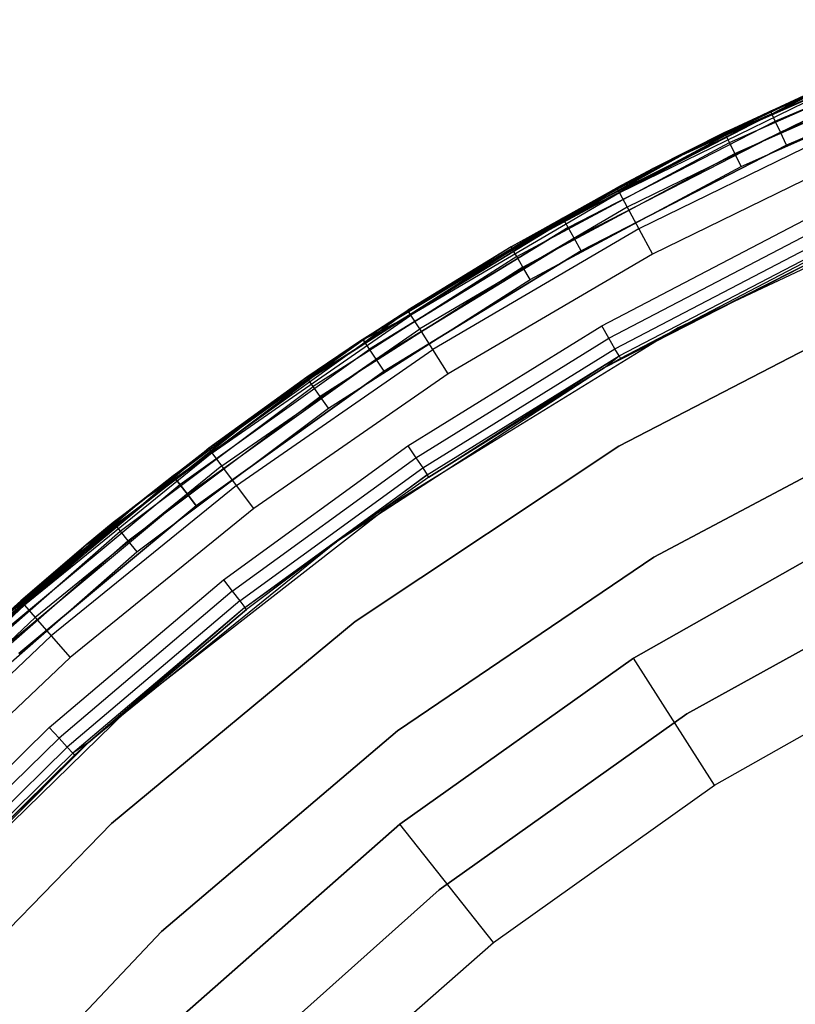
# Model space of a CAD drawing. Extents: x 0.04 to 8.54, y 0.04 to 8.54.
# Tile 25 of 36: x 1.49 to 2.52, y 6.96 to 8.26. Entities that reach past the tile are written whole.
import ezdxf

# ---------------------------------------------------------------- set-up
doc = ezdxf.new("R2010")
doc.units = 0
doc.header["$LTSCALE"] = 2.54
doc.layers.get('0').update_dxf_attribs({"color": 13, "linetype": 'CONTINUOUS'})

# ---------------------------------------------------------------- blocks, each defined once
blk = doc.blocks.new('MURTER_STL')
at = {"color": 0}
for p, q in [((2.775, 8.2628, -7.45), (2.4893, 8.1414, -7.45)), ((2.4893, 8.1414, -6.05), (2.775, 8.2628, -6.05)), ((2.4893, 8.1414, -6.05), (2.775, 8.2628, -6.05)), ((2.775, 8.2628, -7.45), (2.4893, 8.1414, -7.45)), ((2.4909, 8.1379, -6.0309), (2.7763, 8.2592, -6.0309)), ((2.4909, 8.1379, -6.0309), (2.7763, 8.2592, -6.0309)), ((2.4909, 8.1379, -7.4691), (2.7763, 8.2592, -7.4691)), ((2.4909, 8.1379, -7.4691), (2.7763, 8.2592, -7.4691)), ((2.7224, 8.2431, -5.25), (2.4282, 8.113, -5.25)), ((2.7224, 8.2431, -5.25), (2.4282, 8.113, -5.25)), ((2.4299, 8.1095, -5.2691), (2.7239, 8.2395, -5.2691)), ((2.4299, 8.1095, -5.2691), (2.7239, 8.2395, -5.2691)), ((2.4955, 8.1281, -6.0146), (2.7802, 8.2491, -6.0146)), ((2.4955, 8.1281, -6.0146), (2.7802, 8.2491, -6.0146)), ((2.4955, 8.1281, -7.4854), (2.7802, 8.2491, -7.4854)), ((2.4955, 8.1281, -7.4854), (2.7802, 8.2491, -7.4854)), ((2.4346, 8.0998, -5.2854), (2.7279, 8.2295, -5.2854)), ((2.4346, 8.0998, -5.2854), (2.7279, 8.2295, -5.2854)), ((2.5024, 8.1134, -6.0038), (2.786, 8.234, -6.0038)), ((2.5024, 8.1134, -6.0038), (2.786, 8.234, -6.0038)), ((2.5024, 8.1134, -7.4962), (2.786, 8.234, -7.4962)), ((2.5024, 8.1134, -7.4962), (2.786, 8.234, -7.4962)), ((2.4418, 8.0852, -5.2962), (2.7339, 8.2144, -5.2962)), ((2.4418, 8.0852, -5.2962), (2.7339, 8.2144, -5.2962)), ((2.5105, 8.0961, -7.5), (2.7929, 8.2161, -7.5)), ((2.7929, 8.2161, -6), (2.5105, 8.0961, -6)), ((2.7929, 8.2161, -6), (2.5105, 8.0961, -6)), ((2.5105, 8.0961, -7.5), (2.7929, 8.2161, -7.5)), ((2.1999, 7.9919, -5.3), (2.5913, 8.1876, -5.3)), ((2.5913, 8.1876, -6), (2.1999, 7.9919, -6)), ((2.1999, 7.9919, -5.3), (2.5913, 8.1876, -5.3)), ((2.5913, 8.1876, -6), (2.1999, 7.9919, -6)), ((2.4502, 8.068, -5.3), (2.7409, 8.1966, -5.3)), ((2.4502, 8.068, -5.3), (2.7409, 8.1966, -5.3)), ((2.5741, 8.1808, -2.5), (2.2886, 8.0329, -2.4617)), ((2.5741, 8.1808, -2.5), (2.2886, 8.0329, -2.4617)), ((2.5772, 8.1738, -2.4617), (2.2886, 8.0329, -2.4617)), ((2.5772, 8.1738, -2.4617), (2.2886, 8.0329, -2.4617)), ((2.3332, 8.0651, -2.5), (2.5741, 8.1808, -2.5)), ((2.3332, 8.0651, -2.5), (2.5741, 8.1808, -2.5)), ((2.4282, 8.113, -5.25), (2.5741, 8.1808, -2.5)), ((2.4282, 8.113, -5.25), (2.5741, 8.1808, -2.5)), ((2.5859, 8.154, -2.4293), (2.2989, 8.0138, -2.4293)), ((2.5859, 8.154, -2.4293), (2.2989, 8.0138, -2.4293)), ((2.2151, 7.9961, -6.0309), (2.4909, 8.1379, -6.0309)), ((2.2151, 7.9961, -6.0309), (2.4909, 8.1379, -6.0309)), ((2.2151, 7.9961, -7.4691), (2.4909, 8.1379, -7.4691)), ((2.2151, 7.9961, -7.4691), (2.4909, 8.1379, -7.4691)), ((2.4893, 8.1414, -7.45), (2.3931, 8.0948, -7.45)), ((2.3931, 8.0948, -6.05), (2.4893, 8.1414, -6.05)), ((2.3931, 8.0948, -6.05), (2.4893, 8.1414, -6.05)), ((2.4893, 8.1414, -7.45), (2.3931, 8.0948, -7.45)), ((2.3931, 8.0948, -6.05), (2.4909, 8.1379, -6.0309)), ((2.3931, 8.0948, -6.05), (2.4909, 8.1379, -6.0309)), ((2.4909, 8.1379, -7.4691), (2.3931, 8.0948, -7.45)), ((2.4909, 8.1379, -7.4691), (2.3931, 8.0948, -7.45)), ((2.4893, 8.1414, -7.45), (2.4893, 8.1414, -6.05)), ((2.4893, 8.1414, -7.45), (2.4893, 8.1414, -6.05)), ((2.4893, 8.1414, -6.05), (2.4909, 8.1379, -6.0309)), ((2.4893, 8.1414, -6.05), (2.4909, 8.1379, -6.0309)), ((2.4893, 8.1414, -7.45), (2.4909, 8.1379, -7.4691)), ((2.4893, 8.1414, -7.45), (2.4909, 8.1379, -7.4691)), ((2.4955, 8.1281, -6.0146), (2.4909, 8.1379, -6.0309)), ((2.4955, 8.1281, -6.0146), (2.4909, 8.1379, -6.0309)), ((2.4955, 8.1281, -7.4854), (2.4909, 8.1379, -7.4691)), ((2.4955, 8.1281, -7.4854), (2.4909, 8.1379, -7.4691)), ((2.2204, 7.9867, -6.0146), (2.4955, 8.1281, -6.0146)), ((2.2204, 7.9867, -6.0146), (2.4955, 8.1281, -6.0146)), ((2.2204, 7.9867, -7.4854), (2.4955, 8.1281, -7.4854)), ((2.2204, 7.9867, -7.4854), (2.4955, 8.1281, -7.4854)), ((2.5991, 8.1243, -2.4076), (2.3142, 7.9852, -2.4076)), ((2.5991, 8.1243, -2.4076), (2.3142, 7.9852, -2.4076)), ((2.5024, 8.1134, -6.0038), (2.4955, 8.1281, -6.0146)), ((2.5024, 8.1134, -6.0038), (2.4955, 8.1281, -6.0146)), ((2.5024, 8.1134, -7.4962), (2.4955, 8.1281, -7.4854)), ((2.5024, 8.1134, -7.4962), (2.4955, 8.1281, -7.4854)), ((2.1466, 7.9577, -5.2691), (2.4299, 8.1095, -5.2691)), ((2.1466, 7.9577, -5.2691), (2.4299, 8.1095, -5.2691)), ((2.2283, 7.9725, -6.0038), (2.5024, 8.1134, -6.0038)), ((2.2283, 7.9725, -6.0038), (2.5024, 8.1134, -6.0038)), ((2.2283, 7.9725, -7.4962), (2.5024, 8.1134, -7.4962)), ((2.2283, 7.9725, -7.4962), (2.5024, 8.1134, -7.4962)), ((2.4282, 8.113, -5.25), (2.3332, 8.0651, -2.5)), ((2.4282, 8.113, -5.25), (2.3332, 8.0651, -2.5)), ((2.4282, 8.113, -5.25), (2.3332, 8.0651, -5.25)), ((2.4282, 8.113, -5.25), (2.3332, 8.0651, -5.25)), ((2.4299, 8.1095, -5.2691), (2.3332, 8.0651, -5.25)), ((2.4299, 8.1095, -5.2691), (2.3332, 8.0651, -5.25)), ((2.4282, 8.113, -5.25), (2.4299, 8.1095, -5.2691)), ((2.4282, 8.113, -5.25), (2.4299, 8.1095, -5.2691)), ((2.4346, 8.0998, -5.2854), (2.4299, 8.1095, -5.2691)), ((2.4346, 8.0998, -5.2854), (2.4299, 8.1095, -5.2691)), ((2.5105, 8.0961, -6), (2.5024, 8.1134, -6.0038)), ((2.5105, 8.0961, -6), (2.5024, 8.1134, -6.0038)), ((2.5105, 8.0961, -7.5), (2.5024, 8.1134, -7.4962)), ((2.5105, 8.0961, -7.5), (2.5024, 8.1134, -7.4962)), ((2.1521, 7.9483, -5.2854), (2.4346, 8.0998, -5.2854)), ((2.1521, 7.9483, -5.2854), (2.4346, 8.0998, -5.2854)), ((2.3931, 8.0948, -7.45), (2.2132, 7.9994, -7.45)), ((2.2132, 7.9994, -6.05), (2.3931, 8.0948, -6.05)), ((2.2132, 7.9994, -6.05), (2.3931, 8.0948, -6.05)), ((2.3931, 8.0948, -7.45), (2.2132, 7.9994, -7.45)), ((2.3931, 8.0948, -6.05), (2.2151, 7.9961, -6.0309)), ((2.3931, 8.0948, -6.05), (2.2151, 7.9961, -6.0309)), ((2.2151, 7.9961, -7.4691), (2.3931, 8.0948, -7.45)), ((2.2151, 7.9961, -7.4691), (2.3931, 8.0948, -7.45)), ((2.2377, 7.9558, -7.5), (2.5105, 8.0961, -7.5)), ((2.5105, 8.0961, -6), (2.2377, 7.9558, -6)), ((2.5105, 8.0961, -6), (2.2377, 7.9558, -6)), ((2.2377, 7.9558, -7.5), (2.5105, 8.0961, -7.5)), ((2.3931, 8.0948, -7.45), (2.3931, 8.0948, -6.05)), ((2.3931, 8.0948, -7.45), (2.3931, 8.0948, -6.05)), ((2.4418, 8.0852, -5.2962), (2.4346, 8.0998, -5.2854)), ((2.4418, 8.0852, -5.2962), (2.4346, 8.0998, -5.2854)), ((2.1603, 7.9343, -5.2962), (2.4418, 8.0852, -5.2962)), ((2.1603, 7.9343, -5.2962), (2.4418, 8.0852, -5.2962)), ((2.6145, 8.0893, -2.4), (2.3323, 7.9515, -2.4)), ((2.6145, 8.0893, -2.4), (2.3323, 7.9515, -2.4)), ((2.4502, 8.068, -5.3), (2.4418, 8.0852, -5.2962)), ((2.4502, 8.068, -5.3), (2.4418, 8.0852, -5.2962)), ((2.17, 7.9178, -5.3), (2.4502, 8.068, -5.3)), ((2.17, 7.9178, -5.3), (2.4502, 8.068, -5.3)), ((2.3332, 8.0651, -5.25), (2.1447, 7.961, -5.25)), ((2.3332, 8.0651, -5.25), (2.1447, 7.961, -5.25)), ((2.1466, 7.9577, -5.2691), (2.3332, 8.0651, -5.25)), ((2.1466, 7.9577, -5.2691), (2.3332, 8.0651, -5.25)), ((2.3332, 8.0651, -5.25), (2.285, 8.0396, -2.5)), ((2.285, 8.0396, -2.5), (2.3332, 8.0651, -2.5)), ((2.3332, 8.0651, -5.25), (2.285, 8.0396, -2.5)), ((2.285, 8.0396, -2.5), (2.3332, 8.0651, -2.5)), ((2.3332, 8.0651, -2.5), (2.2886, 8.0329, -2.4617)), ((2.3332, 8.0651, -2.5), (2.2886, 8.0329, -2.4617)), ((2.3332, 8.0651, -5.25), (2.3332, 8.0651, -2.5)), ((2.3332, 8.0651, -5.25), (2.3332, 8.0651, -2.5)), ((2.7698, 8.0439, -5.3), (2.3665, 7.8536, -5.3)), ((2.7698, 8.0439, -2.6), (2.3665, 7.8536, -2.6)), ((2.7698, 8.0439, -5.3), (2.3665, 7.8536, -5.3)), ((2.7698, 8.0439, -2.6), (2.3665, 7.8536, -2.6)), ((2.0074, 7.877, -2.5), (2.285, 8.0396, -2.5)), ((2.0074, 7.877, -2.5), (2.285, 8.0396, -2.5)), ((2.2886, 8.0329, -2.4617), (2.0115, 7.8706, -2.4617)), ((2.2886, 8.0329, -2.4617), (2.0115, 7.8706, -2.4617)), ((2.1447, 7.961, -5.25), (2.285, 8.0396, -2.5)), ((2.1447, 7.961, -5.25), (2.285, 8.0396, -2.5)), ((2.2886, 8.0329, -2.4617), (2.285, 8.0396, -2.5)), ((2.2886, 8.0329, -2.4617), (2.285, 8.0396, -2.5)), ((2.2886, 8.0329, -2.4617), (2.2989, 8.0138, -2.4293)), ((2.2886, 8.0329, -2.4617), (2.2989, 8.0138, -2.4293)), ((2.2989, 8.0138, -2.4293), (2.0232, 7.8523, -2.4293)), ((2.2989, 8.0138, -2.4293), (2.0232, 7.8523, -2.4293)), ((2.2989, 8.0138, -2.4293), (2.3142, 7.9852, -2.4076)), ((2.2989, 8.0138, -2.4293), (2.3142, 7.9852, -2.4076)), ((1.8307, 7.7571, -5.3), (2.1999, 7.9919, -5.3)), ((2.1999, 7.9919, -6), (1.8307, 7.7571, -6)), ((1.8307, 7.7571, -5.3), (2.1999, 7.9919, -5.3)), ((2.1999, 7.9919, -6), (1.8307, 7.7571, -6)), ((1.9503, 7.8345, -6.0309), (2.2151, 7.9961, -6.0309)), ((1.9503, 7.8345, -6.0309), (2.2151, 7.9961, -6.0309)), ((2.2151, 7.9961, -7.4691), (1.9503, 7.8345, -7.4691)), ((2.2151, 7.9961, -7.4691), (1.9503, 7.8345, -7.4691)), ((2.2132, 7.9994, -7.45), (2.0123, 7.8793, -7.45)), ((2.0123, 7.8793, -6.05), (2.2132, 7.9994, -6.05)), ((2.0123, 7.8793, -6.05), (2.2132, 7.9994, -6.05)), ((2.2132, 7.9994, -7.45), (2.0123, 7.8793, -7.45)), ((2.2151, 7.9961, -6.0309), (2.0123, 7.8793, -6.05)), ((2.2151, 7.9961, -6.0309), (2.0123, 7.8793, -6.05)), ((2.2151, 7.9961, -7.4691), (2.0123, 7.8793, -7.45)), ((2.2151, 7.9961, -7.4691), (2.0123, 7.8793, -7.45)), ((2.1999, 7.9919, -5.3), (2.1999, 7.9919, -6)), ((2.1999, 7.9919, -5.3), (2.1999, 7.9919, -6)), ((2.2132, 7.9994, -7.45), (2.2132, 7.9994, -6.05)), ((2.2132, 7.9994, -7.45), (2.2132, 7.9994, -6.05)), ((2.2132, 7.9994, -6.05), (2.2151, 7.9961, -6.0309)), ((2.2132, 7.9994, -6.05), (2.2151, 7.9961, -6.0309)), ((2.2132, 7.9994, -7.45), (2.2151, 7.9961, -7.4691)), ((2.2132, 7.9994, -7.45), (2.2151, 7.9961, -7.4691)), ((2.2204, 7.9867, -6.0146), (2.2151, 7.9961, -6.0309)), ((2.2204, 7.9867, -6.0146), (2.2151, 7.9961, -6.0309)), ((2.2204, 7.9867, -7.4854), (2.2151, 7.9961, -7.4691)), ((2.2204, 7.9867, -7.4854), (2.2151, 7.9961, -7.4691)), ((2.2651, 7.8565, -6), (2.5338, 7.9965, -6)), ((2.2651, 7.8565, -6), (2.5338, 7.9965, -6)), ((2.6459, 7.9931, -7.5), (2.2682, 7.8006, -7.5)), ((2.6459, 7.9931, -7.5), (2.2682, 7.8006, -7.5)), ((2.2899, 7.813, -6.05), (2.6459, 7.9931, -7.5)), ((2.2899, 7.813, -6.05), (2.6459, 7.9931, -7.5)), ((1.9563, 7.8255, -6.0146), (2.2204, 7.9867, -6.0146)), ((1.9563, 7.8255, -6.0146), (2.2204, 7.9867, -6.0146)), ((2.2204, 7.9867, -7.4854), (1.9563, 7.8255, -7.4854)), ((2.2204, 7.9867, -7.4854), (1.9563, 7.8255, -7.4854)), ((2.3142, 7.9852, -2.4076), (2.0406, 7.825, -2.4076)), ((2.3142, 7.9852, -2.4076), (2.0406, 7.825, -2.4076)), ((2.2283, 7.9725, -6.0038), (2.2204, 7.9867, -6.0146)), ((2.2283, 7.9725, -6.0038), (2.2204, 7.9867, -6.0146)), ((2.2283, 7.9725, -7.4962), (2.2204, 7.9867, -7.4854)), ((2.2283, 7.9725, -7.4962), (2.2204, 7.9867, -7.4854)), ((2.2746, 7.8399, -6.0038), (2.542, 7.9793, -6.0038)), ((2.2746, 7.8399, -6.0038), (2.542, 7.9793, -6.0038)), ((2.3142, 7.9852, -2.4076), (2.3323, 7.9515, -2.4)), ((2.3142, 7.9852, -2.4076), (2.3323, 7.9515, -2.4)), ((1.9652, 7.812, -6.0038), (2.2283, 7.9725, -6.0038)), ((1.9652, 7.812, -6.0038), (2.2283, 7.9725, -6.0038)), ((2.2283, 7.9725, -7.4962), (1.9652, 7.812, -7.4962)), ((2.2283, 7.9725, -7.4962), (1.9652, 7.812, -7.4962)), ((2.2377, 7.9558, -6), (2.2283, 7.9725, -6.0038)), ((2.2377, 7.9558, -6), (2.2283, 7.9725, -6.0038)), ((2.2377, 7.9558, -7.5), (2.2283, 7.9725, -7.4962)), ((2.2377, 7.9558, -7.5), (2.2283, 7.9725, -7.4962)), ((2.2826, 7.8258, -6.0146), (2.549, 7.9646, -6.0146)), ((2.2826, 7.8258, -6.0146), (2.549, 7.9646, -6.0146)), ((2.1466, 7.9577, -5.2691), (1.8756, 7.7848, -5.2691)), ((2.1466, 7.9577, -5.2691), (1.8756, 7.7848, -5.2691)), ((2.1447, 7.961, -5.25), (1.9434, 7.8354, -5.25)), ((2.1447, 7.961, -5.25), (1.9434, 7.8354, -5.25)), ((2.1466, 7.9577, -5.2691), (1.9434, 7.8354, -5.25)), ((2.1466, 7.9577, -5.2691), (1.9434, 7.8354, -5.25)), ((1.9758, 7.796, -7.5), (2.2377, 7.9558, -7.5)), ((2.2377, 7.9558, -6), (1.9758, 7.796, -6)), ((2.2377, 7.9558, -6), (1.9758, 7.796, -6)), ((1.9758, 7.796, -7.5), (2.2377, 7.9558, -7.5)), ((2.1447, 7.961, -5.25), (2.0074, 7.877, -2.5)), ((2.1447, 7.961, -5.25), (2.0074, 7.877, -2.5)), ((2.3323, 7.9515, -2.4), (2.0612, 7.7927, -2.4)), ((2.3323, 7.9515, -2.4), (2.0612, 7.7927, -2.4)), ((2.1447, 7.961, -5.25), (2.1466, 7.9577, -5.2691)), ((2.1447, 7.961, -5.25), (2.1466, 7.9577, -5.2691)), ((2.1521, 7.9483, -5.2854), (2.1466, 7.9577, -5.2691)), ((2.1521, 7.9483, -5.2854), (2.1466, 7.9577, -5.2691)), ((2.288, 7.8163, -6.0309), (2.5536, 7.9548, -6.0309)), ((2.288, 7.8163, -6.0309), (2.5536, 7.9548, -6.0309)), ((2.5553, 7.9514, -6.05), (2.2899, 7.813, -6.05)), ((2.5553, 7.9514, -6.05), (2.2899, 7.813, -6.05)), ((2.1521, 7.9483, -5.2854), (1.8818, 7.7759, -5.2854)), ((2.1521, 7.9483, -5.2854), (1.8818, 7.7759, -5.2854)), ((2.1603, 7.9343, -5.2962), (2.1521, 7.9483, -5.2854)), ((2.1603, 7.9343, -5.2962), (2.1521, 7.9483, -5.2854)), ((2.1603, 7.9343, -5.2962), (1.891, 7.7626, -5.2962)), ((2.1603, 7.9343, -5.2962), (1.891, 7.7626, -5.2962)), ((2.17, 7.9178, -5.3), (2.1603, 7.9343, -5.2962)), ((2.17, 7.9178, -5.3), (2.1603, 7.9343, -5.2962)), ((1.9019, 7.7469, -5.3), (2.17, 7.9178, -5.3)), ((1.9019, 7.7469, -5.3), (2.17, 7.9178, -5.3)), ((2.661, 7.8902, -6), (2.2879, 7.6964, -6)), ((2.2879, 7.6964, -5.85), (2.661, 7.8902, -5.85)), ((2.661, 7.8902, -6), (2.2879, 7.6964, -6)), ((2.2879, 7.6964, -5.85), (2.661, 7.8902, -5.85)), ((1.7475, 7.6878, -2.4617), (2.0115, 7.8706, -2.4617)), ((1.7475, 7.6878, -2.4617), (2.0115, 7.8706, -2.4617)), ((1.9434, 7.8354, -5.25), (2.0074, 7.877, -2.5)), ((1.9434, 7.8354, -5.25), (2.0074, 7.877, -2.5)), ((1.9434, 7.8354, -2.5), (2.0074, 7.877, -2.5)), ((1.9434, 7.8354, -2.5), (2.0074, 7.877, -2.5)), ((1.9434, 7.8354, -2.5), (2.0115, 7.8706, -2.4617)), ((1.9434, 7.8354, -2.5), (2.0115, 7.8706, -2.4617)), ((2.0123, 7.8793, -7.45), (1.9482, 7.8377, -7.45)), ((1.9482, 7.8377, -6.05), (2.0123, 7.8793, -6.05)), ((1.9482, 7.8377, -6.05), (2.0123, 7.8793, -6.05)), ((2.0123, 7.8793, -7.45), (1.9482, 7.8377, -7.45)), ((2.0123, 7.8793, -6.05), (1.9503, 7.8345, -6.0309)), ((2.0123, 7.8793, -6.05), (1.9503, 7.8345, -6.0309)), ((2.0123, 7.8793, -7.45), (1.9503, 7.8345, -7.4691)), ((2.0123, 7.8793, -7.45), (1.9503, 7.8345, -7.4691)), ((2.0115, 7.8706, -2.4617), (2.0074, 7.877, -2.5)), ((2.0115, 7.8706, -2.4617), (2.0074, 7.877, -2.5)), ((2.0232, 7.8523, -2.4293), (2.0115, 7.8706, -2.4617)), ((2.0232, 7.8523, -2.4293), (2.0115, 7.8706, -2.4617)), ((2.0123, 7.8793, -7.45), (2.0123, 7.8793, -6.05)), ((2.0123, 7.8793, -7.45), (2.0123, 7.8793, -6.05)), ((1.7605, 7.6705, -2.4293), (2.0232, 7.8523, -2.4293)), ((1.7605, 7.6705, -2.4293), (2.0232, 7.8523, -2.4293)), ((2.3665, 7.8536, -5.3), (1.9865, 7.62, -5.3)), ((2.3665, 7.8536, -2.6), (1.9865, 7.62, -2.6)), ((2.3665, 7.8536, -5.3), (1.9865, 7.62, -5.3)), ((2.3665, 7.8536, -2.6), (1.9865, 7.62, -2.6)), ((2.0075, 7.697, -6), (2.2651, 7.8565, -6)), ((2.0075, 7.697, -6), (2.2651, 7.8565, -6)), ((2.0406, 7.825, -2.4076), (2.0232, 7.8523, -2.4293)), ((2.0406, 7.825, -2.4076), (2.0232, 7.8523, -2.4293)), ((2.2746, 7.8399, -6.0038), (2.2651, 7.8565, -6)), ((2.2746, 7.8399, -6.0038), (2.2651, 7.8565, -6)), ((2.3665, 7.8536, -2.6), (2.3665, 7.8536, -5.3)), ((2.3665, 7.8536, -2.6), (2.3665, 7.8536, -5.3)), ((1.9482, 7.8377, -7.45), (1.6957, 7.6571, -7.45)), ((1.6957, 7.6571, -6.05), (1.9482, 7.8377, -6.05)), ((1.6957, 7.6571, -6.05), (1.9482, 7.8377, -6.05)), ((1.9482, 7.8377, -7.45), (1.6957, 7.6571, -7.45)), ((1.6981, 7.6541, -6.0309), (1.9503, 7.8345, -6.0309)), ((1.6981, 7.6541, -6.0309), (1.9503, 7.8345, -6.0309)), ((1.6981, 7.6541, -7.4691), (1.9503, 7.8345, -7.4691)), ((1.6981, 7.6541, -7.4691), (1.9503, 7.8345, -7.4691)), ((1.7429, 7.6939, -2.5), (1.9434, 7.8354, -2.5)), ((1.7429, 7.6939, -2.5), (1.9434, 7.8354, -2.5)), ((1.7475, 7.6878, -2.4617), (1.9434, 7.8354, -2.5)), ((1.7475, 7.6878, -2.4617), (1.9434, 7.8354, -2.5)), ((1.9434, 7.8354, -5.25), (1.8734, 7.788, -5.25)), ((1.8734, 7.788, -5.25), (1.9434, 7.8354, -2.5)), ((1.8734, 7.788, -5.25), (1.9434, 7.8354, -2.5)), ((1.9434, 7.8354, -5.25), (1.8734, 7.788, -5.25)), ((1.9434, 7.8354, -5.25), (1.8756, 7.7848, -5.2691)), ((1.9434, 7.8354, -5.25), (1.8756, 7.7848, -5.2691)), ((1.9434, 7.8354, -5.25), (1.9434, 7.8354, -2.5)), ((1.9434, 7.8354, -5.25), (1.9434, 7.8354, -2.5)), ((1.9482, 7.8377, -7.45), (1.9482, 7.8377, -6.05)), ((1.9482, 7.8377, -7.45), (1.9482, 7.8377, -6.05)), ((1.9482, 7.8377, -6.05), (1.9503, 7.8345, -6.0309)), ((1.9482, 7.8377, -6.05), (1.9503, 7.8345, -6.0309)), ((1.9503, 7.8345, -7.4691), (1.9482, 7.8377, -7.45)), ((1.9503, 7.8345, -7.4691), (1.9482, 7.8377, -7.45)), ((1.9563, 7.8255, -6.0146), (1.9503, 7.8345, -6.0309)), ((1.9563, 7.8255, -6.0146), (1.9503, 7.8345, -6.0309)), ((1.9563, 7.8255, -7.4854), (1.9503, 7.8345, -7.4691)), ((1.9563, 7.8255, -7.4854), (1.9503, 7.8345, -7.4691)), ((2.0182, 7.6811, -6.0038), (2.2746, 7.8399, -6.0038)), ((2.0182, 7.6811, -6.0038), (2.2746, 7.8399, -6.0038)), ((2.2826, 7.8258, -6.0146), (2.2746, 7.8399, -6.0038)), ((2.2826, 7.8258, -6.0146), (2.2746, 7.8399, -6.0038)), ((1.7047, 7.6455, -6.0146), (1.9563, 7.8255, -6.0146)), ((1.7047, 7.6455, -6.0146), (1.9563, 7.8255, -6.0146)), ((1.7047, 7.6455, -7.4854), (1.9563, 7.8255, -7.4854)), ((1.7047, 7.6455, -7.4854), (1.9563, 7.8255, -7.4854)), ((1.78, 7.6445, -2.4076), (2.0406, 7.825, -2.4076)), ((1.78, 7.6445, -2.4076), (2.0406, 7.825, -2.4076)), ((1.9652, 7.812, -6.0038), (1.9563, 7.8255, -6.0146)), ((1.9652, 7.812, -6.0038), (1.9563, 7.8255, -6.0146)), ((1.9652, 7.812, -7.4962), (1.9563, 7.8255, -7.4854)), ((1.9652, 7.812, -7.4962), (1.9563, 7.8255, -7.4854)), ((2.0272, 7.6676, -6.0146), (2.2826, 7.8258, -6.0146)), ((2.0272, 7.6676, -6.0146), (2.2826, 7.8258, -6.0146)), ((2.0612, 7.7927, -2.4), (2.0406, 7.825, -2.4076)), ((2.0612, 7.7927, -2.4), (2.0406, 7.825, -2.4076)), ((2.288, 7.8163, -6.0309), (2.2826, 7.8258, -6.0146)), ((2.288, 7.8163, -6.0309), (2.2826, 7.8258, -6.0146)), ((1.7146, 7.6326, -6.0038), (1.9652, 7.812, -6.0038)), ((1.7146, 7.6326, -6.0038), (1.9652, 7.812, -6.0038)), ((1.7146, 7.6326, -7.4962), (1.9652, 7.812, -7.4962)), ((1.7146, 7.6326, -7.4962), (1.9652, 7.812, -7.4962)), ((1.9758, 7.796, -6), (1.9652, 7.812, -6.0038)), ((1.9758, 7.796, -6), (1.9652, 7.812, -6.0038)), ((1.9758, 7.796, -7.5), (1.9652, 7.812, -7.4962)), ((1.9758, 7.796, -7.5), (1.9652, 7.812, -7.4962)), ((2.0333, 7.6586, -6.0309), (2.288, 7.8163, -6.0309)), ((2.0333, 7.6586, -6.0309), (2.288, 7.8163, -6.0309)), ((2.0354, 7.6555, -6.05), (2.288, 7.8163, -6.0309)), ((2.0354, 7.6555, -6.05), (2.288, 7.8163, -6.0309)), ((2.2682, 7.8006, -6.05), (2.288, 7.8163, -6.0309)), ((2.2682, 7.8006, -6.05), (2.288, 7.8163, -6.0309)), ((2.2899, 7.813, -6.05), (2.2682, 7.8006, -7.5)), ((2.2899, 7.813, -6.05), (2.2682, 7.8006, -6.05)), ((2.2899, 7.813, -6.05), (2.2682, 7.8006, -7.5)), ((2.2899, 7.813, -6.05), (2.2682, 7.8006, -6.05)), ((2.288, 7.8163, -6.0309), (2.2899, 7.813, -6.05)), ((2.288, 7.8163, -6.0309), (2.2899, 7.813, -6.05)), ((1.7263, 7.6175, -7.5), (1.9758, 7.796, -7.5)), ((1.9758, 7.796, -6), (1.7263, 7.6175, -6)), ((1.9758, 7.796, -6), (1.7263, 7.6175, -6)), ((1.7263, 7.6175, -7.5), (1.9758, 7.796, -7.5)), ((2.0612, 7.7927, -2.4), (1.8029, 7.6139, -2.4)), ((2.0612, 7.7927, -2.4), (1.8029, 7.6139, -2.4)), ((2.2682, 7.8006, -7.5), (1.9127, 7.5697, -7.5)), ((2.2682, 7.8006, -7.5), (1.9127, 7.5697, -7.5)), ((2.2682, 7.8006, -6.05), (2.0354, 7.6555, -6.05)), ((2.0354, 7.6555, -6.05), (2.2682, 7.8006, -7.5)), ((2.0354, 7.6555, -6.05), (2.2682, 7.8006, -7.5)), ((2.2682, 7.8006, -6.05), (2.0354, 7.6555, -6.05)), ((2.2682, 7.8006, -6.05), (2.2682, 7.8006, -7.5)), ((2.2682, 7.8006, -6.05), (2.2682, 7.8006, -7.5)), ((1.8734, 7.788, -5.25), (1.6161, 7.595, -5.25)), ((1.8734, 7.788, -5.25), (1.6161, 7.595, -5.25)), ((1.6185, 7.592, -5.2691), (1.8756, 7.7848, -5.2691)), ((1.6185, 7.592, -5.2691), (1.8756, 7.7848, -5.2691)), ((1.8734, 7.788, -5.25), (1.7429, 7.6939, -2.5)), ((1.8734, 7.788, -5.25), (1.7429, 7.6939, -2.5)), ((1.8756, 7.7848, -5.2691), (1.8734, 7.788, -5.25)), ((1.8756, 7.7848, -5.2691), (1.8734, 7.788, -5.25)), ((1.8818, 7.7759, -5.2854), (1.8756, 7.7848, -5.2691)), ((1.8818, 7.7759, -5.2854), (1.8756, 7.7848, -5.2691)), ((1.6253, 7.5836, -5.2854), (1.8818, 7.7759, -5.2854)), ((1.6253, 7.5836, -5.2854), (1.8818, 7.7759, -5.2854)), ((1.891, 7.7626, -5.2962), (1.8818, 7.7759, -5.2854)), ((1.891, 7.7626, -5.2962), (1.8818, 7.7759, -5.2854)), ((1.4876, 7.4855, -5.3), (1.8307, 7.7571, -5.3)), ((1.8307, 7.7571, -6), (1.4876, 7.4855, -6)), ((1.4876, 7.4855, -5.3), (1.8307, 7.7571, -5.3)), ((1.8307, 7.7571, -6), (1.4876, 7.4855, -6)), ((1.6355, 7.571, -5.2962), (1.891, 7.7626, -5.2962)), ((1.6355, 7.571, -5.2962), (1.891, 7.7626, -5.2962)), ((1.8307, 7.7571, -5.3), (1.8307, 7.7571, -6)), ((1.8307, 7.7571, -5.3), (1.8307, 7.7571, -6)), ((1.9019, 7.7469, -5.3), (1.891, 7.7626, -5.2962)), ((1.9019, 7.7469, -5.3), (1.891, 7.7626, -5.2962)), ((1.6476, 7.5561, -5.3), (1.9019, 7.7469, -5.3)), ((1.6476, 7.5561, -5.3), (1.9019, 7.7469, -5.3)), ((2.6976, 7.742, -5.85), (2.3341, 7.5493, -5.85)), ((2.3341, 7.5493, -5.66), (2.6976, 7.742, -5.66)), ((2.6976, 7.742, -5.85), (2.3341, 7.5493, -5.85)), ((2.3341, 7.5493, -5.66), (2.6976, 7.742, -5.66)), ((1.7429, 7.6939, -2.5), (1.4981, 7.4856, -2.4617)), ((1.7429, 7.6939, -2.5), (1.4981, 7.4856, -2.4617)), ((1.7475, 7.6878, -2.4617), (1.4981, 7.4856, -2.4617)), ((1.7475, 7.6878, -2.4617), (1.4981, 7.4856, -2.4617)), ((1.5802, 7.5656, -2.5), (1.7429, 7.6939, -2.5)), ((1.5802, 7.5656, -2.5), (1.7429, 7.6939, -2.5)), ((1.6161, 7.595, -5.25), (1.7429, 7.6939, -2.5)), ((1.6161, 7.595, -5.25), (1.7429, 7.6939, -2.5)), ((1.7429, 7.6939, -2.5), (1.7475, 7.6878, -2.4617)), ((1.7429, 7.6939, -2.5), (1.7475, 7.6878, -2.4617)), ((1.7605, 7.6705, -2.4293), (1.7475, 7.6878, -2.4617)), ((1.7605, 7.6705, -2.4293), (1.7475, 7.6878, -2.4617)), ((1.7624, 7.5189, -6), (2.0075, 7.697, -6)), ((1.7624, 7.5189, -6), (2.0075, 7.697, -6)), ((2.2879, 7.6964, -6), (1.9376, 7.4639, -6)), ((1.9376, 7.4639, -5.85), (2.2879, 7.6964, -5.85)), ((2.2879, 7.6964, -6), (1.9376, 7.4639, -6)), ((1.9376, 7.4639, -5.85), (2.2879, 7.6964, -5.85)), ((2.0075, 7.697, -6), (2.0182, 7.6811, -6.0038)), ((2.0075, 7.697, -6), (2.0182, 7.6811, -6.0038)), ((2.2879, 7.6964, -6), (2.2879, 7.6964, -5.85)), ((2.2879, 7.6964, -6), (2.2879, 7.6964, -5.85)), ((1.7742, 7.5038, -6.0038), (2.0182, 7.6811, -6.0038)), ((1.7742, 7.5038, -6.0038), (2.0182, 7.6811, -6.0038)), ((2.0182, 7.6811, -6.0038), (2.0272, 7.6676, -6.0146)), ((2.0182, 7.6811, -6.0038), (2.0272, 7.6676, -6.0146)), ((1.7605, 7.6705, -2.4293), (1.5123, 7.4692, -2.4293)), ((1.7605, 7.6705, -2.4293), (1.5123, 7.4692, -2.4293)), ((1.78, 7.6445, -2.4076), (1.7605, 7.6705, -2.4293)), ((1.78, 7.6445, -2.4076), (1.7605, 7.6705, -2.4293)), ((1.7842, 7.4911, -6.0146), (2.0272, 7.6676, -6.0146)), ((1.7842, 7.4911, -6.0146), (2.0272, 7.6676, -6.0146)), ((2.0272, 7.6676, -6.0146), (2.0333, 7.6586, -6.0309)), ((2.0272, 7.6676, -6.0146), (2.0333, 7.6586, -6.0309)), ((1.4571, 7.4585, -7.45), (1.6981, 7.6541, -7.4691)), ((1.4571, 7.4585, -7.45), (1.6981, 7.6541, -7.4691)), ((1.4597, 7.4557, -6.0309), (1.6981, 7.6541, -6.0309)), ((1.4597, 7.4557, -6.0309), (1.6981, 7.6541, -6.0309)), ((1.4597, 7.4557, -7.4691), (1.6981, 7.6541, -7.4691)), ((1.4597, 7.4557, -7.4691), (1.6981, 7.6541, -7.4691)), ((1.6957, 7.6571, -7.45), (1.6556, 7.6257, -7.45)), ((1.6556, 7.6257, -6.05), (1.6957, 7.6571, -6.05)), ((1.6556, 7.6257, -6.05), (1.6957, 7.6571, -6.05)), ((1.6957, 7.6571, -7.45), (1.6556, 7.6257, -7.45)), ((1.6556, 7.6257, -6.05), (1.6981, 7.6541, -6.0309)), ((1.6556, 7.6257, -6.05), (1.6981, 7.6541, -6.0309)), ((1.6556, 7.6257, -7.45), (1.6981, 7.6541, -7.4691)), ((1.6556, 7.6257, -7.45), (1.6981, 7.6541, -7.4691)), ((1.6957, 7.6571, -7.45), (1.6957, 7.6571, -6.05)), ((1.6957, 7.6571, -7.45), (1.6957, 7.6571, -6.05)), ((1.6957, 7.6571, -6.05), (1.6981, 7.6541, -6.0309)), ((1.6957, 7.6571, -6.05), (1.6981, 7.6541, -6.0309)), ((1.6981, 7.6541, -7.4691), (1.6957, 7.6571, -7.45)), ((1.6981, 7.6541, -7.4691), (1.6957, 7.6571, -7.45)), ((1.7047, 7.6455, -6.0146), (1.6981, 7.6541, -6.0309)), ((1.7047, 7.6455, -6.0146), (1.6981, 7.6541, -6.0309)), ((1.6981, 7.6541, -7.4691), (1.7047, 7.6455, -7.4854)), ((1.6981, 7.6541, -7.4691), (1.7047, 7.6455, -7.4854)), ((1.7909, 7.4825, -6.0309), (2.0333, 7.6586, -6.0309)), ((1.7909, 7.4825, -6.0309), (2.0333, 7.6586, -6.0309)), ((2.0333, 7.6586, -6.0309), (1.9127, 7.5697, -6.05)), ((2.0333, 7.6586, -6.0309), (1.9127, 7.5697, -6.05)), ((2.0354, 7.6555, -6.05), (1.9127, 7.5697, -7.5)), ((2.0354, 7.6555, -6.05), (1.9127, 7.5697, -7.5)), ((2.0354, 7.6555, -6.05), (1.9127, 7.5697, -6.05)), ((2.0354, 7.6555, -6.05), (1.9127, 7.5697, -6.05)), ((2.0354, 7.6555, -6.05), (2.0333, 7.6586, -6.0309)), ((2.0354, 7.6555, -6.05), (2.0333, 7.6586, -6.0309)), ((1.4669, 7.4476, -6.0146), (1.7047, 7.6455, -6.0146)), ((1.4669, 7.4476, -6.0146), (1.7047, 7.6455, -6.0146)), ((1.4669, 7.4476, -7.4854), (1.7047, 7.6455, -7.4854)), ((1.4669, 7.4476, -7.4854), (1.7047, 7.6455, -7.4854)), ((1.78, 7.6445, -2.4076), (1.5337, 7.4448, -2.4076)), ((1.78, 7.6445, -2.4076), (1.5337, 7.4448, -2.4076)), ((1.7146, 7.6326, -6.0038), (1.7047, 7.6455, -6.0146)), ((1.7146, 7.6326, -6.0038), (1.7047, 7.6455, -6.0146)), ((1.7047, 7.6455, -7.4854), (1.7146, 7.6326, -7.4962)), ((1.7047, 7.6455, -7.4854), (1.7146, 7.6326, -7.4962)), ((1.8029, 7.6139, -2.4), (1.78, 7.6445, -2.4076)), ((1.8029, 7.6139, -2.4), (1.78, 7.6445, -2.4076)), ((1.6556, 7.6257, -7.45), (1.4571, 7.4585, -7.45)), ((1.4571, 7.4585, -6.05), (1.6556, 7.6257, -6.05)), ((1.4571, 7.4585, -6.05), (1.6556, 7.6257, -6.05)), ((1.6556, 7.6257, -7.45), (1.4571, 7.4585, -7.45)), ((1.6556, 7.6257, -6.05), (1.4597, 7.4557, -6.0309)), ((1.6556, 7.6257, -6.05), (1.4597, 7.4557, -6.0309)), ((1.4777, 7.4355, -6.0038), (1.7146, 7.6326, -6.0038)), ((1.4777, 7.4355, -6.0038), (1.7146, 7.6326, -6.0038)), ((1.4777, 7.4355, -7.4962), (1.7146, 7.6326, -7.4962)), ((1.4777, 7.4355, -7.4962), (1.7146, 7.6326, -7.4962)), ((1.6556, 7.6257, -7.45), (1.6556, 7.6257, -6.05)), ((1.6556, 7.6257, -7.45), (1.6556, 7.6257, -6.05)), ((1.7263, 7.6175, -6), (1.7146, 7.6326, -6.0038)), ((1.7263, 7.6175, -6), (1.7146, 7.6326, -6.0038)), ((1.7146, 7.6326, -7.4962), (1.7263, 7.6175, -7.5)), ((1.7146, 7.6326, -7.4962), (1.7263, 7.6175, -7.5)), ((1.4905, 7.4213, -7.5), (1.7263, 7.6175, -7.5)), ((1.7263, 7.6175, -6), (1.4905, 7.4213, -6)), ((1.7263, 7.6175, -6), (1.4905, 7.4213, -6)), ((1.4905, 7.4213, -7.5), (1.7263, 7.6175, -7.5)), ((1.8029, 7.6139, -2.4), (1.5589, 7.416, -2.4)), ((1.8029, 7.6139, -2.4), (1.5589, 7.416, -2.4)), ((1.9865, 7.62, -5.3), (1.6345, 7.346, -5.3)), ((1.9865, 7.62, -2.6), (1.6345, 7.346, -2.6)), ((1.9865, 7.62, -5.3), (1.6345, 7.346, -5.3)), ((1.9865, 7.62, -2.6), (1.6345, 7.346, -2.6)), ((1.9865, 7.62, -2.6), (1.9865, 7.62, -5.3)), ((1.9865, 7.62, -2.6), (1.9865, 7.62, -5.3)), ((2.639, 7.6028, -5.7053), (2.3074, 7.4152, -5.7053)), ((2.3074, 7.4152, -4.1053), (2.639, 7.6028, -4.1053)), ((2.3074, 7.4152, -4.1053), (2.639, 7.6028, -4.1053)), ((2.639, 7.6028, -5.7053), (2.3074, 7.4152, -5.7053)), ((1.374, 7.383, -5.25), (1.6185, 7.592, -5.2691)), ((1.374, 7.383, -5.25), (1.6185, 7.592, -5.2691)), ((1.3767, 7.3803, -5.2691), (1.6185, 7.592, -5.2691)), ((1.3767, 7.3803, -5.2691), (1.6185, 7.592, -5.2691)), ((1.3841, 7.3724, -5.2854), (1.6253, 7.5836, -5.2854)), ((1.3841, 7.3724, -5.2854), (1.6253, 7.5836, -5.2854)), ((1.6161, 7.595, -5.25), (1.5802, 7.5656, -2.5)), ((1.6161, 7.595, -5.25), (1.5802, 7.5656, -2.5)), ((1.6161, 7.595, -5.25), (1.5802, 7.5656, -5.25)), ((1.6161, 7.595, -5.25), (1.5802, 7.5656, -5.25)), ((1.5802, 7.5656, -5.25), (1.6185, 7.592, -5.2691)), ((1.5802, 7.5656, -5.25), (1.6185, 7.592, -5.2691)), ((1.6185, 7.592, -5.2691), (1.6161, 7.595, -5.25)), ((1.6185, 7.592, -5.2691), (1.6161, 7.595, -5.25)), ((1.6185, 7.592, -5.2691), (1.6253, 7.5836, -5.2854)), ((1.6185, 7.592, -5.2691), (1.6253, 7.5836, -5.2854)), ((1.6253, 7.5836, -5.2854), (1.6355, 7.571, -5.2962)), ((1.6253, 7.5836, -5.2854), (1.6355, 7.571, -5.2962)), ((1.3952, 7.3606, -5.2962), (1.6355, 7.571, -5.2962)), ((1.3952, 7.3606, -5.2962), (1.6355, 7.571, -5.2962)), ((1.9127, 7.5697, -7.5), (1.5832, 7.303, -7.5)), ((1.9127, 7.5697, -7.5), (1.5832, 7.303, -7.5)), ((1.6355, 7.571, -5.2962), (1.6476, 7.5561, -5.3)), ((1.6355, 7.571, -5.2962), (1.6476, 7.5561, -5.3)), ((1.7909, 7.4825, -6.0309), (1.9127, 7.5697, -6.05)), ((1.7909, 7.4825, -6.0309), (1.9127, 7.5697, -6.05)), ((1.9127, 7.5697, -7.5), (1.7932, 7.4795, -6.05)), ((1.9127, 7.5697, -7.5), (1.7932, 7.4795, -6.05)), ((1.9127, 7.5697, -6.05), (1.7932, 7.4795, -6.05)), ((1.9127, 7.5697, -6.05), (1.7932, 7.4795, -6.05)), ((1.9127, 7.5697, -7.5), (1.9127, 7.5697, -6.05)), ((1.9127, 7.5697, -7.5), (1.9127, 7.5697, -6.05)), ((1.5802, 7.5656, -5.25), (1.374, 7.383, -5.25)), ((1.5802, 7.5656, -5.25), (1.374, 7.383, -5.25)), ((1.5802, 7.5656, -5.25), (1.4931, 7.4913, -2.5)), ((1.4931, 7.4913, -2.5), (1.5802, 7.5656, -2.5)), ((1.5802, 7.5656, -5.25), (1.4931, 7.4913, -2.5)), ((1.4931, 7.4913, -2.5), (1.5802, 7.5656, -2.5)), ((1.5802, 7.5656, -2.5), (1.4981, 7.4856, -2.4617)), ((1.5802, 7.5656, -2.5), (1.4981, 7.4856, -2.4617)), ((1.5802, 7.5656, -5.25), (1.5802, 7.5656, -2.5)), ((1.5802, 7.5656, -5.25), (1.5802, 7.5656, -2.5)), ((1.4084, 7.3467, -5.3), (1.6476, 7.5561, -5.3)), ((1.4084, 7.3467, -5.3), (1.6476, 7.5561, -5.3)), ((2.3341, 7.5493, -5.85), (1.9936, 7.3184, -5.85)), ((1.9936, 7.3184, -5.66), (2.3341, 7.5493, -5.66)), ((2.3341, 7.5493, -5.85), (1.9936, 7.3184, -5.85)), ((1.9936, 7.3184, -5.66), (2.3341, 7.5493, -5.66)), ((2.3341, 7.5493, -5.85), (2.3341, 7.5493, -5.66)), ((2.3341, 7.5493, -5.85), (2.3341, 7.5493, -5.66)), ((2.3781, 7.3411, -5.66), (2.7314, 7.5364, -5.66)), ((2.7314, 7.5364, -5.3), (2.3781, 7.3411, -5.3)), ((2.7314, 7.5364, -5.3), (2.3781, 7.3411, -5.3)), ((2.3781, 7.3411, -5.66), (2.7314, 7.5364, -5.66)), ((1.5311, 7.3232, -6), (1.7624, 7.5189, -6)), ((1.5311, 7.3232, -6), (1.7624, 7.5189, -6)), ((1.7624, 7.5189, -6), (1.7742, 7.5038, -6.0038)), ((1.7624, 7.5189, -6), (1.7742, 7.5038, -6.0038)), ((1.2592, 7.2704, -2.5), (1.4931, 7.4913, -2.5)), ((1.2592, 7.2704, -2.5), (1.4931, 7.4913, -2.5)), ((1.374, 7.383, -5.25), (1.4931, 7.4913, -2.5)), ((1.374, 7.383, -5.25), (1.4931, 7.4913, -2.5)), ((1.4981, 7.4856, -2.4617), (1.4931, 7.4913, -2.5)), ((1.4981, 7.4856, -2.4617), (1.4931, 7.4913, -2.5)), ((1.7742, 7.5038, -6.0038), (1.544, 7.309, -6.0038)), ((1.7742, 7.5038, -6.0038), (1.544, 7.309, -6.0038)), ((1.7842, 7.4911, -6.0146), (1.5549, 7.297, -6.0146)), ((1.7842, 7.4911, -6.0146), (1.5549, 7.297, -6.0146)), ((1.7742, 7.5038, -6.0038), (1.7842, 7.4911, -6.0146)), ((1.7742, 7.5038, -6.0038), (1.7842, 7.4911, -6.0146)), ((1.7842, 7.4911, -6.0146), (1.7909, 7.4825, -6.0309)), ((1.7842, 7.4911, -6.0146), (1.7909, 7.4825, -6.0309)), ((1.4981, 7.4856, -2.4617), (1.2646, 7.265, -2.4617)), ((1.4981, 7.4856, -2.4617), (1.2646, 7.265, -2.4617)), ((1.4981, 7.4856, -2.4617), (1.5123, 7.4692, -2.4293)), ((1.4981, 7.4856, -2.4617), (1.5123, 7.4692, -2.4293)), ((1.7909, 7.4825, -6.0309), (1.5622, 7.289, -6.0309)), ((1.7909, 7.4825, -6.0309), (1.5622, 7.289, -6.0309)), ((1.7909, 7.4825, -6.0309), (1.5832, 7.303, -6.05)), ((1.7909, 7.4825, -6.0309), (1.5832, 7.303, -6.05)), ((1.5832, 7.303, -7.5), (1.7932, 7.4795, -6.05)), ((1.7932, 7.4795, -6.05), (1.5832, 7.303, -6.05)), ((1.5832, 7.303, -7.5), (1.7932, 7.4795, -6.05)), ((1.7932, 7.4795, -6.05), (1.5832, 7.303, -6.05)), ((1.7932, 7.4795, -6.05), (1.7909, 7.4825, -6.0309)), ((1.7932, 7.4795, -6.05), (1.7909, 7.4825, -6.0309)), ((1.5123, 7.4692, -2.4293), (1.2801, 7.2498, -2.4293)), ((1.5123, 7.4692, -2.4293), (1.2801, 7.2498, -2.4293)), ((1.5123, 7.4692, -2.4293), (1.5337, 7.4448, -2.4076)), ((1.5123, 7.4692, -2.4293), (1.5337, 7.4448, -2.4076)), ((1.9376, 7.4639, -6), (1.6139, 7.1956, -6)), ((1.6139, 7.1956, -5.85), (1.9376, 7.4639, -5.85)), ((1.9376, 7.4639, -6), (1.6139, 7.1956, -6)), ((1.6139, 7.1956, -5.85), (1.9376, 7.4639, -5.85)), ((1.9376, 7.4639, -6), (1.9376, 7.4639, -5.85)), ((1.9376, 7.4639, -6), (1.9376, 7.4639, -5.85)), ((1.5337, 7.4448, -2.4076), (1.3033, 7.2271, -2.4076)), ((1.5337, 7.4448, -2.4076), (1.3033, 7.2271, -2.4076)), ((1.5337, 7.4448, -2.4076), (1.5589, 7.416, -2.4)), ((1.5337, 7.4448, -2.4076), (1.5589, 7.416, -2.4)), ((1.5589, 7.416, -2.4), (1.3306, 7.2003, -2.4)), ((1.5589, 7.416, -2.4), (1.3306, 7.2003, -2.4)), ((2.3074, 7.4152, -5.7053), (1.997, 7.1945, -5.7053)), ((1.997, 7.1945, -4.1053), (2.3074, 7.4152, -4.1053)), ((1.997, 7.1945, -4.1053), (2.3074, 7.4152, -4.1053)), ((2.3074, 7.4152, -5.7053), (1.997, 7.1945, -5.7053)), ((2.3074, 7.4152, -5.7053), (2.3074, 7.4152, -4.1053)), ((2.3074, 7.4152, -5.7053), (2.3074, 7.4152, -4.1053)), ((2.4148, 7.2464, -5.9053), (2.3074, 7.4152, -5.7053)), ((2.4148, 7.2464, -5.9053), (2.3074, 7.4152, -5.7053)), ((2.4148, 7.2464, -5.9053), (2.7284, 7.4239, -5.9053)), ((2.4148, 7.2464, -5.9053), (2.7284, 7.4239, -5.9053)), ((1.6345, 7.346, -5.3), (1.3148, 7.035, -5.3)), ((1.6345, 7.346, -2.6), (1.3148, 7.035, -2.6)), ((1.6345, 7.346, -5.3), (1.3148, 7.035, -5.3)), ((1.6345, 7.346, -2.6), (1.3148, 7.035, -2.6)), ((1.6345, 7.346, -2.6), (1.6345, 7.346, -5.3)), ((1.6345, 7.346, -2.6), (1.6345, 7.346, -5.3)), ((2.0489, 7.1076, -5.66), (2.3781, 7.3411, -5.66)), ((2.3781, 7.3411, -5.3), (2.0489, 7.1076, -5.3)), ((2.3781, 7.3411, -5.3), (2.0489, 7.1076, -5.3)), ((2.0489, 7.1076, -5.66), (2.3781, 7.3411, -5.66)), ((2.3781, 7.3411, -5.66), (2.3781, 7.3411, -5.3)), ((2.3781, 7.3411, -5.66), (2.3781, 7.3411, -5.3)), ((1.3148, 7.1109, -6), (1.5311, 7.3232, -6)), ((1.3148, 7.1109, -6), (1.5311, 7.3232, -6)), ((1.5311, 7.3232, -6), (1.544, 7.309, -6.0038)), ((1.5311, 7.3232, -6), (1.544, 7.309, -6.0038)), ((1.3287, 7.0977, -6.0038), (1.544, 7.309, -6.0038)), ((1.3287, 7.0977, -6.0038), (1.544, 7.309, -6.0038)), ((1.544, 7.309, -6.0038), (1.5549, 7.297, -6.0146)), ((1.544, 7.309, -6.0038), (1.5549, 7.297, -6.0146)), ((1.9936, 7.3184, -5.85), (1.68, 7.052, -5.85)), ((1.68, 7.052, -5.66), (1.9936, 7.3184, -5.66)), ((1.9936, 7.3184, -5.85), (1.68, 7.052, -5.85)), ((1.68, 7.052, -5.66), (1.9936, 7.3184, -5.66)), ((1.9936, 7.3184, -5.85), (1.9936, 7.3184, -5.66)), ((1.9936, 7.3184, -5.85), (1.9936, 7.3184, -5.66)), ((1.5832, 7.303, -7.5), (1.2835, 7.0032, -7.5)), ((1.5832, 7.303, -7.5), (1.2835, 7.0032, -7.5)), ((1.3405, 7.0866, -6.0146), (1.5549, 7.297, -6.0146)), ((1.3405, 7.0866, -6.0146), (1.5549, 7.297, -6.0146)), ((1.3512, 7.0765, -6.05), (1.5832, 7.303, -7.5)), ((1.3512, 7.0765, -6.05), (1.5832, 7.303, -7.5)), ((1.5549, 7.297, -6.0146), (1.5622, 7.289, -6.0309)), ((1.5549, 7.297, -6.0146), (1.5622, 7.289, -6.0309)), ((1.5832, 7.303, -6.05), (1.5622, 7.289, -6.0309)), ((1.5832, 7.303, -6.05), (1.5622, 7.289, -6.0309)), ((1.5832, 7.303, -6.05), (1.5648, 7.2862, -6.05)), ((1.5648, 7.2862, -6.05), (1.5832, 7.303, -7.5)), ((1.5648, 7.2862, -6.05), (1.5832, 7.303, -7.5)), ((1.5832, 7.303, -6.05), (1.5648, 7.2862, -6.05)), ((1.5832, 7.303, -6.05), (1.5832, 7.303, -7.5)), ((1.5832, 7.303, -6.05), (1.5832, 7.303, -7.5)), ((1.3484, 7.0791, -6.0309), (1.5622, 7.289, -6.0309)), ((1.3484, 7.0791, -6.0309), (1.5622, 7.289, -6.0309)), ((1.5648, 7.2862, -6.05), (1.3512, 7.0765, -6.05)), ((1.5648, 7.2862, -6.05), (1.3512, 7.0765, -6.05)), ((1.5622, 7.289, -6.0309), (1.5648, 7.2862, -6.05)), ((1.5622, 7.289, -6.0309), (1.5648, 7.2862, -6.05)), ((2.1211, 7.0376, -5.9053), (2.4148, 7.2464, -5.9053)), ((2.1211, 7.0376, -5.9053), (2.4148, 7.2464, -5.9053)), ((1.6139, 7.1956, -6), (1.3206, 6.8943, -6)), ((1.3206, 6.8943, -5.85), (1.6139, 7.1956, -5.85)), ((1.6139, 7.1956, -6), (1.3206, 6.8943, -6)), ((1.3206, 6.8943, -5.85), (1.6139, 7.1956, -5.85)), ((1.6139, 7.1956, -6), (1.6139, 7.1956, -5.85)), ((1.6139, 7.1956, -6), (1.6139, 7.1956, -5.85)), ((1.997, 7.1945, -5.7053), (1.7108, 6.943, -5.7053)), ((1.7108, 6.943, -4.1053), (1.997, 7.1945, -4.1053)), ((1.7108, 6.943, -4.1053), (1.997, 7.1945, -4.1053)), ((1.997, 7.1945, -5.7053), (1.7108, 6.943, -5.7053)), ((1.997, 7.1945, -5.7053), (1.997, 7.1945, -4.1053)), ((1.997, 7.1945, -5.7053), (1.997, 7.1945, -4.1053)), ((2.1211, 7.0376, -5.9053), (1.997, 7.1945, -5.7053)), ((2.1211, 7.0376, -5.9053), (1.997, 7.1945, -5.7053)), ((1.7479, 6.8386, -5.66), (2.0489, 7.1076, -5.66)), ((2.0489, 7.1076, -5.3), (1.7479, 6.8386, -5.3)), ((2.0489, 7.1076, -5.3), (1.7479, 6.8386, -5.3)), ((1.7479, 6.8386, -5.66), (2.0489, 7.1076, -5.66)), ((2.0489, 7.1076, -5.66), (2.0489, 7.1076, -5.3)), ((2.0489, 7.1076, -5.66), (2.0489, 7.1076, -5.3)), ((1.68, 7.052, -5.85), (1.397, 6.7533, -5.85)), ((1.397, 6.7533, -5.66), (1.68, 7.052, -5.66)), ((1.68, 7.052, -5.85), (1.397, 6.7533, -5.85)), ((1.397, 6.7533, -5.66), (1.68, 7.052, -5.66)), ((1.68, 7.052, -5.85), (1.68, 7.052, -5.66)), ((1.68, 7.052, -5.85), (1.68, 7.052, -5.66)), ((1.8504, 6.7998, -5.9053), (2.1211, 7.0376, -5.9053)), ((1.8504, 6.7998, -5.9053), (2.1211, 7.0376, -5.9053))]:
    blk.add_line(p, q, dxfattribs=at)

msp = doc.modelspace()

# ---------------------------------------------------------------- block references
at = {"color": 0}
msp.add_blockref('MURTER_STL', (0, 0), dxfattribs=at)

doc.saveas('drawing.dxf')
